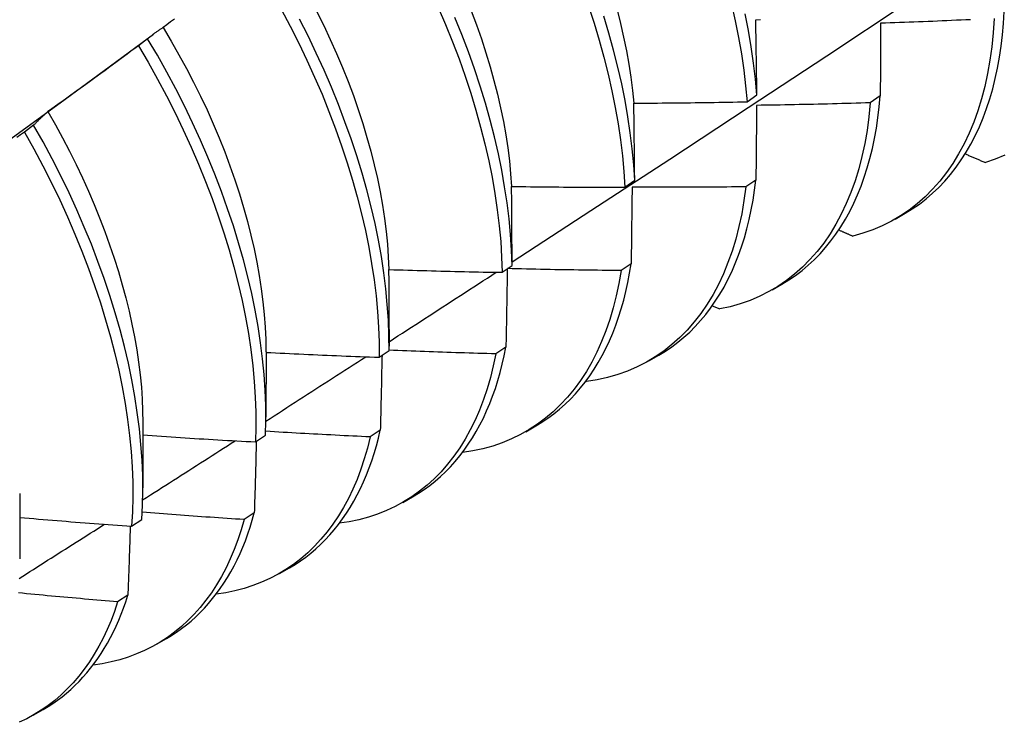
# Model space of a CAD drawing. Header units: inches. Extents: x 22 to 211, y 17 to 128.
# Tile 65 of 91: x 194.643 to 194.922, y 68.125 to 68.324. Entities that reach past the tile are written whole.
import ezdxf

# ---------------------------------------------------------------- set-up
doc = ezdxf.new("R2010")
doc.units = ezdxf.units.IN
doc.header["$MEASUREMENT"] = 0
doc.layers.add('Visible Edges(ANSI)', color=7, linetype='Continuous', lineweight=25)

msp = doc.modelspace()

# ---------------------------------------------------------------- linework, layer by layer
at = {"layer": 'Visible Edges(ANSI)'}
for p, q in [((194.66737, 68.3095), (194.6813, 68.3198)), ((194.67962, 68.31847), (194.67702, 68.3165)), ((194.84904, 68.30067), (194.85183, 68.30263)), ((194.88669, 68.30229), (194.88385, 68.30036)), ((194.64741, 68.29403), (194.64481, 68.29205)), ((194.81449, 68.27652), (194.81729, 68.27847)), ((194.85154, 68.27852), (194.84869, 68.2766)), ((194.8909, 68.26749), (194.89371, 68.26911)), ((194.77982, 68.25243), (194.78263, 68.25437)), ((194.81627, 68.25484), (194.81342, 68.25294)), ((194.8561, 68.24745), (194.85891, 68.24907)), ((194.83923, 68.243), (194.84132, 68.24206)), ((194.74786, 68.23626), (194.74786, 68.23153)), ((194.71308, 68.22993), (194.71306, 68.2115)), ((194.74504, 68.22841), (194.74785, 68.23035)), ((194.78089, 68.23126), (194.77802, 68.22936)), ((194.8213, 68.22741), (194.82412, 68.22903)), ((194.80348, 68.22166), (194.80368, 68.22157)), ((194.67828, 68.2099), (194.67826, 68.19146)), ((194.74539, 68.20778), (194.74251, 68.20589)), ((194.78651, 68.20737), (194.78932, 68.20899)), ((194.71013, 68.20448), (194.71295, 68.20641)), ((194.64348, 68.18986), (194.64346, 68.17142)), ((194.75171, 68.18733), (194.75452, 68.18895)), ((194.70977, 68.1844), (194.70689, 68.18251)), ((194.6751, 68.18062), (194.67794, 68.18254)), ((194.71691, 68.16729), (194.71972, 68.16891)), ((194.67404, 68.16112), (194.67115, 68.15925)), ((194.68211, 68.14725), (194.68492, 68.14887)), ((194.64731, 68.12722), (194.65012, 68.12883))]:
    msp.add_line(p, q, dxfattribs=at)
at = {"layer": 'Visible Edges(ANSI)', "flags": 128}
for points in [[(194.78262, 68.25536), (194.80492, 68.26989), (194.82718, 68.28446), (194.8494, 68.29906), (194.87157, 68.31369), (194.89371, 68.32836), (194.91581, 68.34305), (194.93786, 68.35777), (194.95988, 68.37251), (194.98186, 68.38729), (195.00379, 68.40209), (195.02569, 68.41691), (195.04754, 68.43175), (195.06936, 68.44662), (195.09113, 68.46151), (195.11287, 68.47642)], [(194.76176, 68.32736), (194.76384, 68.32251), (194.76579, 68.31765), (194.76763, 68.31279), (194.76934, 68.30794), (194.77093, 68.3031), (194.7724, 68.29828), (194.77373, 68.29349), (194.77494, 68.28872), (194.77602, 68.284), (194.77696, 68.27931), (194.77777, 68.27468), (194.77845, 68.2701), (194.779, 68.26558), (194.77941, 68.26112), (194.77968, 68.25674), (194.77982, 68.25243)], [(194.80424, 68.32769), (194.80582, 68.32285), (194.80728, 68.31804), (194.80861, 68.31324), (194.80981, 68.30848), (194.81087, 68.30376), (194.81181, 68.29908), (194.81262, 68.29444), (194.81329, 68.28987), (194.81382, 68.28535), (194.81423, 68.2809), (194.81449, 68.27652)], [(194.84467, 68.32824), (194.84573, 68.32352), (194.84666, 68.31884), (194.84746, 68.31421), (194.84812, 68.30963), (194.84865, 68.30512), (194.84904, 68.30067)], [(194.71736, 68.32684), (194.7199, 68.32207), (194.72232, 68.31727), (194.72463, 68.31245), (194.72683, 68.30761), (194.72892, 68.30276), (194.73088, 68.2979), (194.73273, 68.29304), (194.73445, 68.28819), (194.73605, 68.28335), (194.73752, 68.27853), (194.73886, 68.27373), (194.74007, 68.26897), (194.74116, 68.26424), (194.74211, 68.25955), (194.74293, 68.25491), (194.74362, 68.25033), (194.74417, 68.2458), (194.74459, 68.24134), (194.74487, 68.23696), (194.74502, 68.23264), (194.74504, 68.22841)], [(194.72744, 68.32613), (194.72938, 68.3222), (194.73125, 68.31825), (194.73302, 68.3143), (194.73469, 68.31034), (194.73628, 68.30637), (194.73777, 68.30241), (194.73915, 68.29846), (194.74044, 68.29452), (194.74162, 68.2906), (194.7427, 68.2867), (194.74368, 68.28283), (194.74456, 68.27898), (194.74533, 68.27517), (194.746, 68.2714), (194.74656, 68.26766), (194.74702, 68.26398), (194.74738, 68.26035), (194.74763, 68.25677), (194.74778, 68.25325)], [(194.77107, 68.32634), (194.77256, 68.32238), (194.77395, 68.31842), (194.77524, 68.31448), (194.77643, 68.31055), (194.77752, 68.30665), (194.77851, 68.30277), (194.77939, 68.29892), (194.78017, 68.29511), (194.78084, 68.29134), (194.78141, 68.28762), (194.78186, 68.28394), (194.78221, 68.28031), (194.78245, 68.27674)], [(194.81729, 68.27847), (194.81701, 68.28285), (194.8166, 68.28731), (194.81605, 68.29183), (194.81537, 68.29641), (194.81456, 68.30105), (194.81361, 68.30573), (194.81253, 68.31046), (194.81132, 68.31523), (194.80999, 68.32002), (194.80852, 68.32484)], [(194.81231, 68.32663), (194.81329, 68.32275), (194.81417, 68.3189), (194.81495, 68.31508), (194.81563, 68.3113), (194.8162, 68.30757), (194.81667, 68.30389), (194.81703, 68.30026)], [(194.85183, 68.30263), (194.85143, 68.30708), (194.85089, 68.3116), (194.85021, 68.31618), (194.84941, 68.32081), (194.84847, 68.32549)], [(194.89371, 68.26911), (194.89576, 68.27036), (194.89774, 68.27172), (194.89965, 68.27319), (194.90149, 68.27477), (194.90326, 68.27645), (194.90496, 68.27824), (194.90658, 68.28013), (194.90813, 68.28212), (194.90961, 68.28421), (194.911, 68.2864), (194.91232, 68.28869), (194.91355, 68.29107), (194.9147, 68.29354), (194.91577, 68.2961), (194.91676, 68.29875), (194.91766, 68.30148), (194.91847, 68.3043), (194.9192, 68.3072), (194.91984, 68.31017), (194.9204, 68.31323), (194.92086, 68.31635), (194.92124, 68.31955), (194.92153, 68.32281), (194.92172, 68.32614)], [(194.68717, 68.32404), (194.68612, 68.32324), (194.68506, 68.32245), (194.68401, 68.32166)], [(194.74785, 68.23035), (194.74783, 68.23459), (194.74767, 68.23891), (194.74737, 68.2433), (194.74694, 68.24776), (194.74638, 68.25229), (194.74568, 68.25688), (194.74485, 68.26152), (194.74389, 68.26621), (194.7428, 68.27095), (194.74157, 68.27572), (194.74022, 68.28051), (194.73874, 68.28534), (194.73713, 68.29018), (194.7354, 68.29503), (194.73355, 68.29989), (194.73157, 68.30474), (194.72948, 68.3096), (194.72727, 68.31444), (194.72495, 68.31926), (194.72252, 68.32405)], [(194.78263, 68.25437), (194.78248, 68.25869), (194.78219, 68.26308), (194.78177, 68.26754), (194.78122, 68.27206), (194.78053, 68.27665), (194.77971, 68.28129), (194.77875, 68.28597), (194.77767, 68.2907), (194.77645, 68.29547), (194.7751, 68.30027), (194.77363, 68.30509), (194.77203, 68.30993), (194.77031, 68.31478), (194.76846, 68.31964), (194.76649, 68.3245)], [(194.8515, 68.32386), (194.85283, 68.32389)], [(194.85183, 68.30263), (194.85182, 68.30352), (194.85181, 68.30442), (194.85179, 68.30531), (194.85178, 68.3062), (194.85177, 68.30709), (194.85176, 68.30798), (194.85174, 68.30887), (194.85173, 68.30976), (194.85172, 68.31065), (194.85171, 68.31154), (194.85169, 68.31242), (194.85168, 68.31331), (194.85166, 68.31419), (194.85165, 68.31507), (194.85164, 68.31596), (194.85162, 68.31684), (194.85161, 68.31772), (194.85159, 68.3186), (194.85158, 68.31948), (194.85156, 68.32035), (194.85155, 68.32123), (194.85153, 68.32211), (194.85151, 68.32298), (194.8515, 68.32386)], [(194.9189, 68.32421), (194.91863, 68.32016), (194.91824, 68.31622), (194.91771, 68.31238), (194.91705, 68.30864), (194.91626, 68.30502), (194.91534, 68.30151), (194.91429, 68.29813), (194.91311, 68.29487), (194.91181, 68.29175), (194.91039, 68.28875), (194.90885, 68.28589), (194.90718, 68.28318), (194.9054, 68.28061), (194.90351, 68.27819), (194.9015, 68.27592), (194.89938, 68.2738), (194.89716, 68.27184), (194.89484, 68.27004), (194.89241, 68.2684), (194.88989, 68.26692), (194.88727, 68.26561), (194.88457, 68.26447), (194.88177, 68.2635), (194.8789, 68.2627)], [(194.88681, 68.32285), (194.88681, 68.322), (194.8868, 68.32115), (194.8868, 68.32031), (194.8868, 68.31946), (194.88679, 68.31861), (194.88679, 68.31776), (194.88678, 68.3169), (194.88678, 68.31605), (194.88677, 68.3152), (194.88677, 68.31434), (194.88676, 68.31349), (194.88676, 68.31263), (194.88675, 68.31178), (194.88675, 68.31092), (194.88674, 68.31006), (194.88674, 68.3092), (194.88673, 68.30834), (194.88672, 68.30748), (194.88672, 68.30661), (194.88671, 68.30575), (194.88671, 68.30489), (194.8867, 68.30402), (194.8867, 68.30315), (194.88669, 68.30229)], [(194.91222, 68.32387), (194.91088, 68.32381), (194.90954, 68.32375), (194.90821, 68.32369), (194.90687, 68.32363), (194.90553, 68.32357), (194.9042, 68.32351), (194.90286, 68.32345), (194.90152, 68.32339), (194.90019, 68.32334), (194.89885, 68.32329), (194.89751, 68.32323), (194.89617, 68.32318), (194.89484, 68.32313), (194.8935, 68.32308), (194.89216, 68.32303), (194.89083, 68.32298), (194.88949, 68.32294), (194.88815, 68.32289), (194.88681, 68.32285)], [(194.68401, 68.32166), (194.68382, 68.32154), (194.68363, 68.32142), (194.68344, 68.3213), (194.68325, 68.32117), (194.68306, 68.32105), (194.68288, 68.32092), (194.68269, 68.32079), (194.68251, 68.32066), (194.68232, 68.32054), (194.68214, 68.3204), (194.68195, 68.32027), (194.68177, 68.32014), (194.68159, 68.32001), (194.6814, 68.31987), (194.68122, 68.31974), (194.68104, 68.3196), (194.68086, 68.31946), (194.68068, 68.31932), (194.6805, 68.31918), (194.68033, 68.31904), (194.68015, 68.3189), (194.67997, 68.31876), (194.67979, 68.31862), (194.67962, 68.31847)], [(194.68398, 68.32164), (194.68626, 68.31782), (194.68846, 68.31397), (194.69058, 68.3101), (194.69262, 68.3062), (194.69456, 68.30228), (194.69642, 68.29834), (194.69818, 68.2944), (194.69985, 68.29044), (194.70142, 68.28649), (194.7029, 68.28253), (194.70428, 68.27859), (194.70556, 68.27465), (194.70674, 68.27073), (194.70783, 68.26683), (194.70881, 68.26296), (194.7097, 68.25911), (194.71048, 68.2553), (194.71116, 68.25153), (194.71174, 68.2478), (194.71222, 68.24411), (194.71259, 68.24048), (194.71285, 68.2369), (194.71301, 68.23339), (194.71307, 68.22994)], [(194.67702, 68.3165), (194.67596, 68.31571), (194.6749, 68.31492), (194.67384, 68.31414), (194.67278, 68.31335), (194.67172, 68.31257), (194.67066, 68.31179), (194.6696, 68.31101), (194.66854, 68.31023), (194.66748, 68.30945), (194.66641, 68.30867), (194.66535, 68.30789), (194.66428, 68.30711), (194.66322, 68.30634), (194.66215, 68.30556), (194.66108, 68.30479), (194.66001, 68.30402), (194.65895, 68.30325), (194.65788, 68.30248), (194.65681, 68.30171), (194.65574, 68.30094), (194.65466, 68.30017), (194.65359, 68.2994), (194.65252, 68.29864), (194.65145, 68.29787)], [(194.67702, 68.3165), (194.67977, 68.31181), (194.68241, 68.30708), (194.68495, 68.30231), (194.68738, 68.29752), (194.6897, 68.2927), (194.69191, 68.28786), (194.694, 68.28301), (194.69597, 68.27815), (194.69782, 68.27329), (194.69955, 68.26844), (194.70116, 68.2636), (194.70263, 68.25878), (194.70399, 68.25398), (194.70521, 68.24921), (194.7063, 68.24448), (194.70726, 68.23979), (194.70809, 68.23515), (194.70878, 68.23056), (194.70934, 68.22603), (194.70977, 68.22157), (194.71006, 68.21717), (194.71022, 68.21286), (194.71024, 68.20862), (194.71013, 68.20448)], [(194.71295, 68.20641), (194.71305, 68.21056), (194.71302, 68.2148), (194.71285, 68.21912), (194.71255, 68.22352), (194.71212, 68.22799), (194.71154, 68.23252), (194.71084, 68.23712), (194.71, 68.24176), (194.70903, 68.24646), (194.70793, 68.25119), (194.7067, 68.25596), (194.70534, 68.26076), (194.70385, 68.26558), (194.70224, 68.27042), (194.7005, 68.27528), (194.69864, 68.28014), (194.69665, 68.28499), (194.69456, 68.28984), (194.69234, 68.29468), (194.69001, 68.2995), (194.68757, 68.3043), (194.68503, 68.30906), (194.68237, 68.31379), (194.67962, 68.31847)], [(194.63408, 68.28524), (194.64518, 68.29333), (194.65627, 68.30142), (194.66736, 68.3095)], [(194.85891, 68.24907), (194.86086, 68.25026), (194.86275, 68.25155), (194.86458, 68.25293), (194.86634, 68.25442), (194.86804, 68.256), (194.86968, 68.25768), (194.87125, 68.25945), (194.87275, 68.26131), (194.87418, 68.26326), (194.87554, 68.2653), (194.87684, 68.26743), (194.87805, 68.26965), (194.8792, 68.27195), (194.88027, 68.27434), (194.88126, 68.2768), (194.88218, 68.27934), (194.88302, 68.28196), (194.88378, 68.28466), (194.88447, 68.28743), (194.88507, 68.29027), (194.8856, 68.29317), (194.88604, 68.29615), (194.88641, 68.29919), (194.88669, 68.30229)], [(194.81705, 68.30026), (194.81838, 68.30026), (194.81971, 68.30027), (194.82105, 68.30028), (194.82238, 68.30029), (194.82371, 68.3003), (194.82505, 68.30031), (194.82638, 68.30032), (194.82771, 68.30033), (194.82905, 68.30035), (194.83038, 68.30036), (194.83171, 68.30038), (194.83305, 68.3004), (194.83438, 68.30041), (194.83571, 68.30043), (194.83705, 68.30045), (194.83838, 68.30047), (194.83971, 68.30049), (194.84105, 68.30052), (194.84238, 68.30054), (194.84371, 68.30057), (194.84504, 68.30059), (194.84638, 68.30062), (194.84771, 68.30065), (194.84904, 68.30067)], [(194.81729, 68.27847), (194.81728, 68.27939), (194.81727, 68.2803), (194.81727, 68.28122), (194.81726, 68.28213), (194.81725, 68.28305), (194.81724, 68.28396), (194.81723, 68.28487), (194.81722, 68.28579), (194.81721, 68.2867), (194.8172, 68.28761), (194.81719, 68.28852), (194.81718, 68.28942), (194.81717, 68.29033), (194.81716, 68.29124), (194.81715, 68.29214), (194.81714, 68.29305), (194.81713, 68.29395), (194.81712, 68.29486), (194.81711, 68.29576), (194.8171, 68.29666), (194.81708, 68.29756), (194.81707, 68.29846), (194.81706, 68.29936), (194.81705, 68.30026)], [(194.88385, 68.30036), (194.88347, 68.29641), (194.88295, 68.29256), (194.88229, 68.28882), (194.88151, 68.28519), (194.8806, 68.28168), (194.87956, 68.27829), (194.87839, 68.27502), (194.8771, 68.27189), (194.87568, 68.26889), (194.87414, 68.26602), (194.87249, 68.2633), (194.87071, 68.26072), (194.86882, 68.25829), (194.86682, 68.25601), (194.86471, 68.25388), (194.8625, 68.25191), (194.86018, 68.2501), (194.85776, 68.24845), (194.85524, 68.24697), (194.85263, 68.24565), (194.84993, 68.2445), (194.84714, 68.24351), (194.84427, 68.2427), (194.84132, 68.24206)], [(194.85173, 68.29964), (194.85173, 68.29877), (194.85172, 68.2979), (194.85171, 68.29703), (194.85171, 68.29616), (194.8517, 68.29528), (194.85169, 68.29441), (194.85168, 68.29354), (194.85168, 68.29266), (194.85167, 68.29178), (194.85166, 68.2909), (194.85165, 68.29003), (194.85164, 68.28915), (194.85164, 68.28827), (194.85163, 68.28738), (194.85162, 68.2865), (194.85161, 68.28562), (194.8516, 68.28473), (194.85159, 68.28385), (194.85158, 68.28296), (194.85158, 68.28208), (194.85157, 68.28119), (194.85156, 68.2803), (194.85155, 68.27941), (194.85154, 68.27852)], [(194.88385, 68.30036), (194.88252, 68.30032), (194.88118, 68.30028), (194.87984, 68.30024), (194.8785, 68.3002), (194.87716, 68.30016), (194.87583, 68.30013), (194.87449, 68.30009), (194.87315, 68.30006), (194.87181, 68.30002), (194.87047, 68.29999), (194.86914, 68.29996), (194.8678, 68.29993), (194.86646, 68.2999), (194.86512, 68.29987), (194.86378, 68.29984), (194.86244, 68.29982), (194.8611, 68.29979), (194.85977, 68.29977), (194.85843, 68.29974), (194.85709, 68.29972), (194.85575, 68.2997), (194.85441, 68.29968), (194.85307, 68.29966), (194.85173, 68.29964)], [(194.65145, 68.29787), (194.65127, 68.29772), (194.6511, 68.29758), (194.65092, 68.29742), (194.65075, 68.29727), (194.65058, 68.29712), (194.65041, 68.29697), (194.65024, 68.29681), (194.65006, 68.29666), (194.64989, 68.2965), (194.64973, 68.29634), (194.64956, 68.29618), (194.64939, 68.29602), (194.64922, 68.29586), (194.64905, 68.2957), (194.64889, 68.29554), (194.64872, 68.29538), (194.64855, 68.29521), (194.64839, 68.29504), (194.64823, 68.29488), (194.64806, 68.29471), (194.6479, 68.29454), (194.64774, 68.29437), (194.64757, 68.2942), (194.64741, 68.29403)], [(194.65144, 68.29787), (194.65354, 68.29418), (194.65557, 68.29047), (194.65752, 68.28673), (194.65939, 68.28296), (194.66118, 68.27919), (194.66289, 68.2754), (194.66452, 68.27161), (194.66606, 68.26781), (194.66751, 68.26401), (194.66888, 68.26022), (194.67016, 68.25644), (194.67135, 68.25267), (194.67245, 68.24892), (194.67346, 68.24518), (194.67438, 68.24148), (194.6752, 68.2378), (194.67593, 68.23416), (194.67655, 68.23055), (194.67708, 68.22699), (194.67752, 68.22347), (194.67785, 68.22), (194.67808, 68.21659), (194.67821, 68.21323), (194.67825, 68.20993)], [(194.67794, 68.18254), (194.67816, 68.18661), (194.67826, 68.19077), (194.67822, 68.19502), (194.67804, 68.19934), (194.67773, 68.20375), (194.67729, 68.20822), (194.67671, 68.21276), (194.676, 68.21735), (194.67515, 68.222), (194.67417, 68.2267), (194.67306, 68.23143), (194.67182, 68.2362), (194.67045, 68.24101), (194.66896, 68.24583), (194.66734, 68.25067), (194.66559, 68.25553), (194.66372, 68.26038), (194.66173, 68.26524), (194.65963, 68.27009), (194.65741, 68.27493), (194.65507, 68.27975), (194.65263, 68.28454), (194.65007, 68.2893), (194.64741, 68.29403)], [(194.64481, 68.29205), (194.64373, 68.29129), (194.64266, 68.29053)], [(194.64481, 68.29205), (194.64746, 68.28732), (194.65, 68.28256), (194.65244, 68.27776), (194.65477, 68.27294), (194.65698, 68.26811), (194.65908, 68.26325), (194.66106, 68.2584), (194.66292, 68.25354), (194.66465, 68.24869), (194.66627, 68.24384), (194.66775, 68.23902), (194.66911, 68.23422), (194.67034, 68.22945), (194.67144, 68.22472), (194.67241, 68.22003), (194.67324, 68.21538), (194.67394, 68.21079), (194.67451, 68.20626), (194.67495, 68.20179), (194.67525, 68.19739), (194.67541, 68.19307), (194.67544, 68.18883), (194.67534, 68.18468), (194.6751, 68.18062)], [(194.91071, 68.28592), (194.91094, 68.28582), (194.91118, 68.28572), (194.91142, 68.28562), (194.91165, 68.28551), (194.91189, 68.28541), (194.91213, 68.28531), (194.91237, 68.28521), (194.9126, 68.28511), (194.91284, 68.28501), (194.91308, 68.28491), (194.91331, 68.2848), (194.91355, 68.2847), (194.91379, 68.2846), (194.91403, 68.2845), (194.91426, 68.2844), (194.9145, 68.2843), (194.91474, 68.2842), (194.91498, 68.28409), (194.91521, 68.28399), (194.91545, 68.28389), (194.91569, 68.28379), (194.91593, 68.28369), (194.91616, 68.28359), (194.9164, 68.28349)], [(194.92191, 68.28558), (194.9192, 68.28445), (194.9164, 68.28349)], [(194.82412, 68.22903), (194.82597, 68.23016), (194.82777, 68.23137), (194.82951, 68.23268), (194.8312, 68.23407), (194.83283, 68.23555), (194.8344, 68.23712), (194.83591, 68.23877), (194.83736, 68.24051), (194.83875, 68.24233), (194.84007, 68.24423), (194.84133, 68.24621), (194.84253, 68.24827), (194.84366, 68.2504), (194.84472, 68.25261), (194.84572, 68.2549), (194.84665, 68.25726), (194.84751, 68.25968), (194.8483, 68.26218), (194.84902, 68.26475), (194.84967, 68.26738), (194.85024, 68.27007), (194.85075, 68.27283), (194.85118, 68.27565), (194.85154, 68.27852)], [(194.78249, 68.27671), (194.78383, 68.27669), (194.78516, 68.27667), (194.78649, 68.27666), (194.78783, 68.27664), (194.78916, 68.27662), (194.79049, 68.27661), (194.79183, 68.2766), (194.79316, 68.27659), (194.79449, 68.27657), (194.79583, 68.27656), (194.79716, 68.27655), (194.79849, 68.27655), (194.79983, 68.27654), (194.80116, 68.27653), (194.80249, 68.27653), (194.80383, 68.27652), (194.80516, 68.27652), (194.80649, 68.27651), (194.80783, 68.27651), (194.80916, 68.27651), (194.81049, 68.27651), (194.81183, 68.27651), (194.81316, 68.27652), (194.81449, 68.27652)], [(194.78263, 68.25437), (194.78263, 68.25531), (194.78262, 68.25625), (194.78262, 68.25719), (194.78262, 68.25813), (194.78261, 68.25907), (194.78261, 68.26), (194.7826, 68.26094), (194.7826, 68.26187), (194.7826, 68.26281), (194.78259, 68.26374), (194.78259, 68.26467), (194.78258, 68.2656), (194.78257, 68.26653), (194.78257, 68.26746), (194.78256, 68.26839), (194.78256, 68.26932), (194.78255, 68.27025), (194.78254, 68.27117), (194.78253, 68.2721), (194.78253, 68.27302), (194.78252, 68.27394), (194.78251, 68.27487), (194.7825, 68.27579), (194.78249, 68.27671)], [(194.84869, 68.2766), (194.84818, 68.27275), (194.84754, 68.269), (194.84676, 68.26537), (194.84586, 68.26185), (194.84482, 68.25845), (194.84366, 68.25517), (194.84238, 68.25203), (194.84097, 68.24902), (194.83944, 68.24615), (194.83779, 68.24342), (194.83602, 68.24083), (194.83414, 68.23839), (194.83215, 68.2361), (194.83004, 68.23396), (194.82783, 68.23199), (194.82552, 68.23017), (194.82311, 68.22851), (194.8206, 68.22701), (194.81799, 68.22568), (194.81529, 68.22452), (194.81251, 68.22353), (194.80964, 68.2227), (194.8067, 68.22205), (194.80368, 68.22157)], [(194.81656, 68.27652), (194.81654, 68.27562), (194.81653, 68.27473), (194.81652, 68.27383), (194.81651, 68.27294), (194.8165, 68.27204), (194.81649, 68.27115), (194.81648, 68.27025), (194.81647, 68.26935), (194.81646, 68.26845), (194.81645, 68.26755), (194.81643, 68.26665), (194.81642, 68.26574), (194.81641, 68.26484), (194.8164, 68.26394), (194.81639, 68.26303), (194.81637, 68.26212), (194.81636, 68.26122), (194.81635, 68.26031), (194.81634, 68.2594), (194.81632, 68.25849), (194.81631, 68.25758), (194.8163, 68.25667), (194.81629, 68.25576), (194.81627, 68.25484)], [(194.84869, 68.2766), (194.84736, 68.27659), (194.84602, 68.27657), (194.84468, 68.27656), (194.84334, 68.27655), (194.842, 68.27654), (194.84066, 68.27653), (194.83932, 68.27652), (194.83798, 68.27651), (194.83664, 68.2765), (194.8353, 68.27649), (194.83397, 68.27649), (194.83263, 68.27649), (194.83129, 68.27648), (194.82995, 68.27648), (194.82861, 68.27648), (194.82727, 68.27648), (194.82593, 68.27648), (194.82459, 68.27648), (194.82325, 68.27648), (194.82191, 68.27649), (194.82057, 68.27649), (194.81923, 68.2765), (194.81789, 68.27651), (194.81656, 68.27652)], [(194.87497, 68.26442), (194.87513, 68.26435), (194.8753, 68.26428), (194.87546, 68.2642), (194.87562, 68.26413), (194.87579, 68.26406), (194.87595, 68.26399), (194.87612, 68.26392), (194.87628, 68.26384), (194.87644, 68.26377), (194.87661, 68.2637), (194.87677, 68.26363), (194.87693, 68.26356), (194.8771, 68.26349), (194.87726, 68.26341), (194.87742, 68.26334), (194.87759, 68.26327), (194.87775, 68.2632), (194.87791, 68.26313), (194.87808, 68.26306), (194.87824, 68.26298), (194.8784, 68.26291), (194.87857, 68.26284), (194.87873, 68.26277), (194.8789, 68.2627)], [(194.74784, 68.25322), (194.74917, 68.25318), (194.7505, 68.25314), (194.75184, 68.25309), (194.75317, 68.25305), (194.7545, 68.25301), (194.75583, 68.25297), (194.75717, 68.25294), (194.7585, 68.2529), (194.75983, 68.25286), (194.76116, 68.25283), (194.7625, 68.25279), (194.76383, 68.25276), (194.76516, 68.25273), (194.76649, 68.25269), (194.76783, 68.25266), (194.76916, 68.25263), (194.77049, 68.25261), (194.77183, 68.25258), (194.77316, 68.25255), (194.77449, 68.25252), (194.77582, 68.2525), (194.77716, 68.25248), (194.77849, 68.25245), (194.77982, 68.25243)], [(194.74786, 68.23626), (194.74786, 68.23697), (194.74786, 68.23768), (194.74786, 68.23839), (194.74786, 68.2391), (194.74786, 68.23981), (194.74786, 68.24052), (194.74786, 68.24123), (194.74786, 68.24194), (194.74786, 68.24265), (194.74786, 68.24336), (194.74786, 68.24407), (194.74786, 68.24477), (194.74786, 68.24548), (194.74786, 68.24619), (194.74786, 68.24689), (194.74786, 68.2476), (194.74785, 68.2483), (194.74785, 68.24901), (194.74785, 68.24971), (194.74785, 68.25041), (194.74785, 68.25112), (194.74784, 68.25182), (194.74784, 68.25252), (194.74784, 68.25322)], [(194.74785, 68.23281), (194.74912, 68.23363), (194.75038, 68.23444), (194.75165, 68.23526), (194.75291, 68.23608), (194.75418, 68.2369), (194.75544, 68.23772), (194.75671, 68.23853), (194.75797, 68.23935), (194.75923, 68.24017), (194.7605, 68.24099), (194.76176, 68.24181), (194.76302, 68.24263), (194.76429, 68.24345), (194.76555, 68.24426), (194.76681, 68.24508), (194.76808, 68.2459), (194.76934, 68.24672), (194.7706, 68.24754), (194.77186, 68.24836), (194.77313, 68.24918), (194.77439, 68.25), (194.77565, 68.25082), (194.77691, 68.25164), (194.77817, 68.25246)], [(194.81342, 68.25294), (194.81281, 68.24931), (194.81207, 68.24579), (194.81122, 68.24238), (194.81024, 68.23908), (194.80915, 68.2359), (194.80794, 68.23283), (194.80661, 68.22989), (194.80518, 68.22707), (194.80363, 68.22439), (194.80197, 68.22184), (194.8002, 68.21942), (194.79832, 68.21715), (194.79635, 68.21501), (194.79427, 68.21302), (194.7921, 68.21118), (194.78983, 68.20948), (194.78746, 68.20794), (194.78501, 68.20655), (194.78247, 68.20531), (194.77985, 68.20423), (194.77715, 68.20331), (194.77437, 68.20255), (194.77151, 68.20194), (194.76859, 68.2015)], [(194.78128, 68.25344), (194.78126, 68.25252), (194.78125, 68.25161), (194.78123, 68.25069), (194.78122, 68.24977), (194.7812, 68.24886), (194.78119, 68.24794), (194.78117, 68.24702), (194.78116, 68.2461), (194.78114, 68.24518), (194.78112, 68.24426), (194.78111, 68.24333), (194.78109, 68.24241), (194.78108, 68.24149), (194.78106, 68.24056), (194.78104, 68.23964), (194.78103, 68.23871), (194.78101, 68.23778), (194.78099, 68.23685), (194.78098, 68.23592), (194.78096, 68.23499), (194.78094, 68.23406), (194.78092, 68.23313), (194.78091, 68.2322), (194.78089, 68.23126)], [(194.81342, 68.25294), (194.81208, 68.25295), (194.81074, 68.25296), (194.80941, 68.25297), (194.80807, 68.25298), (194.80673, 68.253), (194.80539, 68.25301), (194.80406, 68.25303), (194.80272, 68.25305), (194.80138, 68.25307), (194.80004, 68.25309), (194.79871, 68.25311), (194.79737, 68.25313), (194.79603, 68.25315), (194.79469, 68.25318), (194.79336, 68.2532), (194.79202, 68.25323), (194.79068, 68.25325), (194.78935, 68.25328), (194.78801, 68.25331), (194.78667, 68.25334), (194.78533, 68.25337), (194.784, 68.2534), (194.78266, 68.25343), (194.78132, 68.25347)], [(194.78932, 68.20899), (194.79107, 68.21006), (194.79278, 68.2112), (194.79444, 68.21243), (194.79605, 68.21373), (194.7976, 68.21512), (194.79911, 68.21658), (194.80056, 68.21811), (194.80195, 68.21973), (194.80329, 68.22141), (194.80458, 68.22317), (194.80581, 68.22501), (194.80698, 68.22691), (194.80809, 68.22889), (194.80914, 68.23093), (194.81014, 68.23304), (194.81107, 68.23522), (194.81194, 68.23746), (194.81275, 68.23976), (194.8135, 68.24213), (194.81418, 68.24456), (194.8148, 68.24705), (194.81535, 68.24959), (194.81585, 68.25219), (194.81627, 68.25484)], [(194.77802, 68.22936), (194.77677, 68.2294), (194.77551, 68.22943), (194.77425, 68.22947), (194.77299, 68.2295), (194.77174, 68.22954), (194.77048, 68.22958), (194.76922, 68.22962), (194.76796, 68.22966), (194.76671, 68.2297), (194.76545, 68.22974), (194.76419, 68.22978), (194.76293, 68.22983), (194.76168, 68.22987), (194.76042, 68.22992), (194.75916, 68.22996), (194.75791, 68.23001), (194.75665, 68.23006), (194.75539, 68.23011), (194.75413, 68.23016), (194.75288, 68.23021), (194.75162, 68.23026), (194.75036, 68.23031), (194.74911, 68.23037), (194.74785, 68.23042)], [(194.75452, 68.18895), (194.75618, 68.18996), (194.75779, 68.19103), (194.75936, 68.19218), (194.76089, 68.1934), (194.76237, 68.19468), (194.76381, 68.19604), (194.7652, 68.19746), (194.76654, 68.19896), (194.76783, 68.20052), (194.76907, 68.20214), (194.77026, 68.20383), (194.7714, 68.20559), (194.77249, 68.20741), (194.77353, 68.20929), (194.77451, 68.21123), (194.77544, 68.21323), (194.77632, 68.21529), (194.77714, 68.21741), (194.7779, 68.21959), (194.77861, 68.22181), (194.77927, 68.2241), (194.77986, 68.22644), (194.7804, 68.22882), (194.78089, 68.23126)], [(194.71305, 68.21038), (194.71422, 68.21113), (194.7154, 68.21189), (194.71658, 68.21265), (194.71776, 68.2134), (194.71893, 68.21416), (194.72011, 68.21492), (194.72129, 68.21567), (194.72246, 68.21643), (194.72364, 68.21719), (194.72482, 68.21795), (194.72599, 68.2187), (194.72717, 68.21946), (194.72834, 68.22022), (194.72952, 68.22098), (194.7307, 68.22173), (194.73187, 68.22249), (194.73305, 68.22325), (194.73422, 68.22401), (194.7354, 68.22477), (194.73657, 68.22552), (194.73775, 68.22628), (194.73893, 68.22704), (194.7401, 68.2278), (194.74128, 68.22856)], [(194.71308, 68.2298), (194.71441, 68.22973), (194.71574, 68.22966), (194.71707, 68.22959), (194.7184, 68.22953), (194.71974, 68.22946), (194.72107, 68.2294), (194.7224, 68.22934), (194.72373, 68.22928), (194.72506, 68.22922), (194.72639, 68.22916), (194.72772, 68.2291), (194.72905, 68.22904), (194.73039, 68.22898), (194.73172, 68.22893), (194.73305, 68.22887), (194.73438, 68.22882), (194.73571, 68.22876), (194.73704, 68.22871), (194.73838, 68.22866), (194.73971, 68.22861), (194.74104, 68.22856), (194.74237, 68.22851), (194.7437, 68.22846), (194.74504, 68.22841)], [(194.77802, 68.22936), (194.77732, 68.22598), (194.77651, 68.2227), (194.77559, 68.21952), (194.77456, 68.21644), (194.77343, 68.21348), (194.77218, 68.21063), (194.77083, 68.20789), (194.76938, 68.20528), (194.76783, 68.20278), (194.76617, 68.20041), (194.76442, 68.19816), (194.76258, 68.19605), (194.76063, 68.19407), (194.7586, 68.19222), (194.75648, 68.1905), (194.75427, 68.18893), (194.75198, 68.18749), (194.7496, 68.18619), (194.74715, 68.18504), (194.74462, 68.18403), (194.74201, 68.18317), (194.73934, 68.18245), (194.7366, 68.18188), (194.73379, 68.18146)], [(194.74587, 68.22899), (194.74585, 68.22811), (194.74583, 68.22724), (194.74581, 68.22636), (194.74579, 68.22548), (194.74577, 68.2246), (194.74575, 68.22372), (194.74574, 68.22284), (194.74572, 68.22196), (194.7457, 68.22108), (194.74568, 68.2202), (194.74566, 68.21932), (194.74564, 68.21844), (194.74562, 68.21755), (194.7456, 68.21667), (194.74558, 68.21578), (194.74556, 68.21489), (194.74554, 68.21401), (194.74552, 68.21312), (194.74549, 68.21223), (194.74547, 68.21134), (194.74545, 68.21045), (194.74543, 68.20956), (194.74541, 68.20867), (194.74539, 68.20778)], [(194.71972, 68.16891), (194.72128, 68.16985), (194.72281, 68.17086), (194.72429, 68.17193), (194.72574, 68.17306), (194.72714, 68.17426), (194.72851, 68.17551), (194.72983, 68.17683), (194.73111, 68.1782), (194.73235, 68.17964), (194.73355, 68.18114), (194.7347, 68.18269), (194.7358, 68.1843), (194.73686, 68.18597), (194.73788, 68.18769), (194.73884, 68.18947), (194.73977, 68.1913), (194.74064, 68.19318), (194.74146, 68.19512), (194.74224, 68.19711), (194.74297, 68.19915), (194.74365, 68.20123), (194.74428, 68.20337), (194.74486, 68.20555), (194.74539, 68.20778)], [(194.67828, 68.20643), (194.6796, 68.20634), (194.68093, 68.20625), (194.68226, 68.20616), (194.68358, 68.20607), (194.68491, 68.20598), (194.68624, 68.2059), (194.68756, 68.20581), (194.68889, 68.20572), (194.69022, 68.20564), (194.69154, 68.20555), (194.69287, 68.20547), (194.6942, 68.20539), (194.69552, 68.20531), (194.69685, 68.20523), (194.69818, 68.20515), (194.69951, 68.20507), (194.70083, 68.20499), (194.70216, 68.20492), (194.70349, 68.20484), (194.70482, 68.20477), (194.70614, 68.20469), (194.70747, 68.20462), (194.7088, 68.20455), (194.71013, 68.20448)], [(194.74251, 68.20589), (194.74174, 68.20274), (194.74086, 68.19969), (194.73989, 68.19674), (194.73881, 68.19389), (194.73764, 68.19114), (194.73637, 68.18849), (194.735, 68.18596), (194.73354, 68.18353), (194.73199, 68.18122), (194.73035, 68.17902), (194.72862, 68.17694), (194.7268, 68.17499), (194.7249, 68.17315), (194.72291, 68.17143), (194.72085, 68.16985), (194.7187, 68.16838), (194.71648, 68.16705), (194.71419, 68.16585), (194.71182, 68.16478), (194.70938, 68.16384), (194.70688, 68.16303), (194.70431, 68.16236), (194.70168, 68.16182), (194.69899, 68.16142)], [(194.74251, 68.20589), (194.74128, 68.20594), (194.74005, 68.206), (194.73882, 68.20606), (194.73759, 68.20612), (194.73636, 68.20618), (194.73513, 68.20624), (194.7339, 68.2063), (194.73267, 68.20636), (194.73144, 68.20643), (194.73021, 68.20649), (194.72898, 68.20655), (194.72775, 68.20662), (194.72652, 68.20669), (194.72529, 68.20675), (194.72406, 68.20682), (194.72283, 68.20689), (194.7216, 68.20696), (194.72037, 68.20703), (194.71914, 68.2071), (194.71791, 68.20718), (194.71668, 68.20725), (194.71545, 68.20732), (194.71422, 68.2074), (194.71299, 68.20747)], [(194.6782, 68.18807), (194.67929, 68.18877), (194.68039, 68.18947), (194.68148, 68.19016), (194.68257, 68.19086), (194.68366, 68.19155), (194.68475, 68.19225), (194.68584, 68.19295), (194.68693, 68.19364), (194.68802, 68.19434), (194.68911, 68.19504), (194.6902, 68.19573), (194.69129, 68.19643), (194.69238, 68.19713), (194.69347, 68.19783), (194.69456, 68.19852), (194.69565, 68.19922), (194.69673, 68.19992), (194.69782, 68.20062), (194.69891, 68.20131), (194.7, 68.20201), (194.70109, 68.20271), (194.70218, 68.20341), (194.70327, 68.2041), (194.70436, 68.2048)], [(194.71034, 68.20462), (194.71032, 68.20379), (194.7103, 68.20295), (194.71028, 68.20211), (194.71025, 68.20128), (194.71023, 68.20044), (194.71021, 68.1996), (194.71019, 68.19876), (194.71016, 68.19792), (194.71014, 68.19708), (194.71012, 68.19624), (194.71009, 68.1954), (194.71007, 68.19456), (194.71004, 68.19371), (194.71002, 68.19287), (194.71, 68.19202), (194.70997, 68.19118), (194.70995, 68.19033), (194.70992, 68.18949), (194.7099, 68.18864), (194.70987, 68.18779), (194.70985, 68.18695), (194.70982, 68.1861), (194.7098, 68.18525), (194.70977, 68.1844)], [(194.64348, 68.18313), (194.64479, 68.18301), (194.64611, 68.1829), (194.64742, 68.18279), (194.64874, 68.18267), (194.65006, 68.18256), (194.65138, 68.18245), (194.65269, 68.18234), (194.65401, 68.18224), (194.65533, 68.18213), (194.65664, 68.18202), (194.65796, 68.18192), (194.65928, 68.18181), (194.6606, 68.18171), (194.66192, 68.1816), (194.66323, 68.1815), (194.66455, 68.1814), (194.66587, 68.1813), (194.66719, 68.1812), (194.66851, 68.1811), (194.66983, 68.181), (194.67114, 68.18091), (194.67246, 68.18081), (194.67378, 68.18071), (194.6751, 68.18062)], [(194.70689, 68.18251), (194.70569, 68.18259), (194.70449, 68.18267), (194.70328, 68.18275), (194.70208, 68.18283), (194.70088, 68.18291), (194.69968, 68.18299), (194.69848, 68.18307), (194.69728, 68.18316), (194.69608, 68.18324), (194.69487, 68.18332), (194.69367, 68.18341), (194.69247, 68.1835), (194.69127, 68.18358), (194.69007, 68.18367), (194.68887, 68.18376), (194.68767, 68.18385), (194.68647, 68.18394), (194.68527, 68.18403), (194.68407, 68.18412), (194.68287, 68.18421), (194.68167, 68.18431), (194.68047, 68.1844), (194.67927, 68.18449), (194.67807, 68.18459)], [(194.68492, 68.14887), (194.68639, 68.14975), (194.68782, 68.15069), (194.68922, 68.15168), (194.69058, 68.15273), (194.69191, 68.15383), (194.6932, 68.15499), (194.69446, 68.1562), (194.69567, 68.15747), (194.69686, 68.15878), (194.698, 68.16015), (194.69911, 68.16157), (194.70017, 68.16304), (194.7012, 68.16456), (194.70219, 68.16613), (194.70313, 68.16775), (194.70404, 68.16942), (194.70491, 68.17113), (194.70573, 68.17289), (194.70651, 68.1747), (194.70725, 68.17655), (194.70794, 68.17845), (194.7086, 68.18039), (194.70921, 68.18237), (194.70977, 68.1844)], [(194.64333, 68.16589), (194.64433, 68.16653), (194.64534, 68.16716), (194.64634, 68.1678), (194.64734, 68.16844), (194.64835, 68.16908), (194.64935, 68.16971), (194.65036, 68.17035), (194.65136, 68.17099), (194.65236, 68.17163), (194.65337, 68.17226), (194.65437, 68.1729), (194.65538, 68.17354), (194.65638, 68.17418), (194.65738, 68.17481), (194.65839, 68.17545), (194.65939, 68.17609), (194.66039, 68.17673), (194.6614, 68.17737), (194.6624, 68.178), (194.6634, 68.17864), (194.66441, 68.17928), (194.66541, 68.17992), (194.66641, 68.18056), (194.66741, 68.1812)], [(194.70689, 68.18251), (194.70605, 68.1796), (194.70511, 68.17678), (194.70409, 68.17405), (194.70298, 68.17141), (194.70178, 68.16887), (194.70049, 68.16643), (194.69911, 68.16408), (194.69765, 68.16184), (194.69611, 68.15971), (194.69449, 68.15768), (194.69279, 68.15576), (194.691, 68.15396), (194.68915, 68.15226), (194.68721, 68.15068), (194.68521, 68.14921), (194.68313, 68.14786), (194.68098, 68.14663), (194.67877, 68.14551), (194.67649, 68.14452), (194.67415, 68.14365), (194.67174, 68.1429), (194.66928, 68.14227), (194.66677, 68.14176), (194.66419, 68.14138)], [(194.67471, 68.18065), (194.67469, 68.17984), (194.67466, 68.17903), (194.67463, 68.17822), (194.67461, 68.17742), (194.67458, 68.17661), (194.67455, 68.1758), (194.67453, 68.17498), (194.6745, 68.17417), (194.67447, 68.17336), (194.67444, 68.17255), (194.67442, 68.17174), (194.67439, 68.17092), (194.67436, 68.17011), (194.67433, 68.1693), (194.6743, 68.16848), (194.67428, 68.16767), (194.67425, 68.16685), (194.67422, 68.16603), (194.67419, 68.16522), (194.67416, 68.1644), (194.67413, 68.16358), (194.6741, 68.16276), (194.67407, 68.16194), (194.67404, 68.16112)], [(194.67115, 68.15925), (194.66998, 68.15934), (194.66881, 68.15944), (194.66764, 68.15954), (194.66647, 68.15964), (194.6653, 68.15974), (194.66413, 68.15984), (194.66296, 68.15994), (194.66179, 68.16004), (194.66062, 68.16015), (194.65945, 68.16025), (194.65828, 68.16035), (194.65711, 68.16046), (194.65594, 68.16056), (194.65477, 68.16067), (194.6536, 68.16078), (194.65243, 68.16089), (194.65126, 68.16099), (194.65009, 68.1611), (194.64892, 68.16121), (194.64776, 68.16132), (194.64659, 68.16144), (194.64542, 68.16155), (194.64425, 68.16166), (194.64308, 68.16178)], [(194.65012, 68.12883), (194.65149, 68.12965), (194.65283, 68.13052), (194.65414, 68.13144), (194.65542, 68.13241), (194.65667, 68.13342), (194.65789, 68.13448), (194.65907, 68.13559), (194.66023, 68.13674), (194.66135, 68.13794), (194.66244, 68.13919), (194.6635, 68.14048), (194.66452, 68.14182), (194.66551, 68.14319), (194.66646, 68.14462), (194.66738, 68.14608), (194.66827, 68.14759), (194.66912, 68.14914), (194.66993, 68.15074), (194.67071, 68.15237), (194.67145, 68.15404), (194.67215, 68.15576), (194.67282, 68.15751), (194.67345, 68.1593), (194.67404, 68.16112)], [(194.67115, 68.15925), (194.67025, 68.15656), (194.66927, 68.15396), (194.66821, 68.15145), (194.66707, 68.14902), (194.66585, 68.14668), (194.66455, 68.14443), (194.66317, 68.14228), (194.66172, 68.14022), (194.6602, 68.13825), (194.6586, 68.13639), (194.65692, 68.13462), (194.65518, 68.13296), (194.65337, 68.1314), (194.65149, 68.12994), (194.64955, 68.12859), (194.64754, 68.12735), (194.64547, 68.12621), (194.64334, 68.12519)]]:
    msp.add_lwpolyline(points, dxfattribs=at)

doc.saveas('drawing.dxf')
